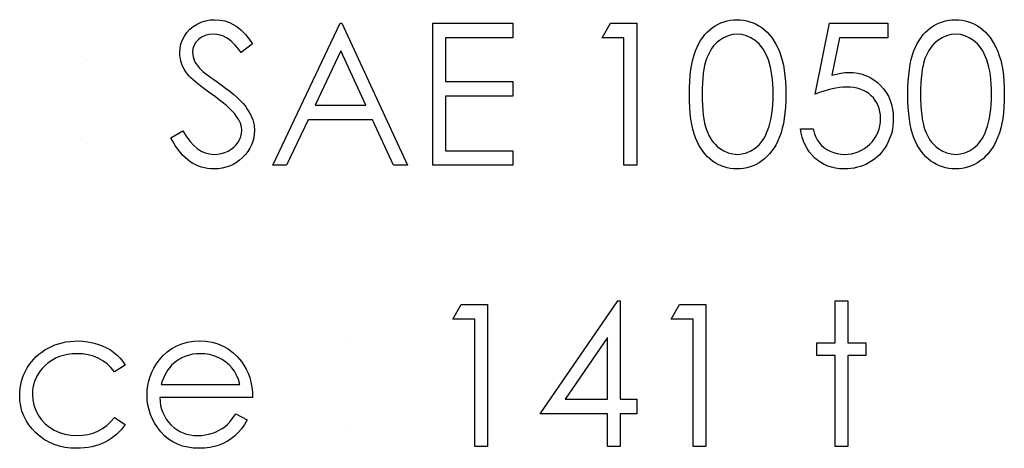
# Model space of a CAD drawing. Header units: inches. Extents: x 0.1 to 87.3, y 0.1 to 33.9.
# Tile 141 of 161: x 32.419 to 33.069, y 26.489 to 26.772. Entities that reach past the tile are written whole.
import ezdxf

# ---------------------------------------------------------------- set-up
doc = ezdxf.new("R2010")
doc.units = ezdxf.units.IN
doc.header["$MEASUREMENT"] = 0

msp = doc.modelspace()

# ---------------------------------------------------------------- linework, layer by layer
at = {"color": 7, "linetype": 'Continuous'}
for p, q in [((32.463949, 26.745993), (32.463949, 26.745993)), ((32.463949, 26.690705), (32.463949, 26.690705)), ((32.634622, 26.560216), (32.634622, 26.560216)), ((32.634622, 26.504927), (32.634622, 26.504927))]:
    msp.add_line(p, q, dxfattribs=at)
at = {"color": 7, "linetype": 'Continuous', "flags": 128}
for points in [[(32.518637, 26.694367), (32.526562, 26.699118), (32.526562, 26.699118), (32.528834, 26.695456), (32.531182, 26.692283), (32.533623, 26.689597), (32.536159, 26.6874), (32.538769, 26.685691), (32.541473, 26.68447), (32.544272, 26.683738), (32.547145, 26.683493), (32.547145, 26.683493), (32.549605, 26.683625), (32.55199, 26.684038), (32.5543, 26.684714), (32.556535, 26.685672), (32.558601, 26.686855), (32.560404, 26.688245), (32.561944, 26.689804), (32.563221, 26.69155), (32.564216, 26.693428), (32.564948, 26.695362), (32.565362, 26.697334), (32.565512, 26.699381), (32.565512, 26.699381), (32.565305, 26.70171), (32.564667, 26.704039), (32.563615, 26.706311), (32.56215, 26.708584), (32.56215, 26.708584), (32.560873, 26.71018), (32.559371, 26.711851), (32.557605, 26.713598), (32.555615, 26.715438), (32.55338, 26.717335), (32.55092, 26.719326), (32.548197, 26.721392), (32.545248, 26.723533), (32.545248, 26.723533), (32.5423, 26.725655), (32.539652, 26.727645), (32.537304, 26.729467), (32.535238, 26.731138), (32.533454, 26.73266), (32.531971, 26.734012), (32.530787, 26.735232), (32.529886, 26.736284), (32.529886, 26.736284), (32.528665, 26.737956), (32.527595, 26.739646), (32.526693, 26.741374), (32.525961, 26.743158), (32.525379, 26.744942), (32.524966, 26.746782), (32.524721, 26.74866), (32.524646, 26.750557), (32.524646, 26.750557), (32.524834, 26.753524), (32.525398, 26.756379), (32.526318, 26.759083), (32.527614, 26.761656), (32.529266, 26.764022), (32.531201, 26.766144), (32.533454, 26.767966), (32.53599, 26.769544), (32.53875, 26.770802), (32.541642, 26.771722), (32.544628, 26.772248), (32.547746, 26.772436), (32.547746, 26.772436), (32.551051, 26.772229), (32.554262, 26.771591), (32.557342, 26.77052), (32.560328, 26.769037), (32.561812, 26.768098), (32.563296, 26.76699), (32.564817, 26.765694), (32.566357, 26.764229), (32.567916, 26.762576), (32.569493, 26.760755), (32.571108, 26.758745), (32.572723, 26.756567), (32.572723, 26.756567), (32.565117, 26.750801), (32.565117, 26.750801), (32.563728, 26.752566), (32.562394, 26.754163), (32.561117, 26.755609), (32.559878, 26.756886), (32.558713, 26.758013), (32.557587, 26.758989), (32.556497, 26.759816), (32.555483, 26.760473), (32.553455, 26.761506), (32.551333, 26.762238), (32.549117, 26.76267), (32.546807, 26.76282), (32.546807, 26.76282), (32.543915, 26.762614), (32.541304, 26.761957), (32.538976, 26.760886), (32.53691, 26.759384), (32.53522, 26.757581), (32.534018, 26.755571), (32.533304, 26.753355), (32.53306, 26.750951), (32.53306, 26.750951), (32.533135, 26.749449), (32.533398, 26.747965), (32.533792, 26.746501), (32.534374, 26.745054), (32.535182, 26.74359), (32.536252, 26.742068), (32.537605, 26.740491), (32.539238, 26.738838), (32.539238, 26.738838), (32.539858, 26.738294), (32.540741, 26.73758), (32.541905, 26.736697), (32.543351, 26.735608), (32.54506, 26.73435), (32.547051, 26.732923), (32.549305, 26.731307), (32.55184, 26.729505), (32.55184, 26.729505), (32.554882, 26.72727), (32.55768, 26.72511), (32.560216, 26.723007), (32.562507, 26.72096), (32.564554, 26.718988), (32.566357, 26.717072), (32.567916, 26.715213), (32.569211, 26.71341), (32.571277, 26.709879), (32.572742, 26.706349), (32.573625, 26.702799), (32.573925, 26.69925), (32.573925, 26.69925), (32.573813, 26.696733), (32.573437, 26.694292), (32.572836, 26.691944), (32.571972, 26.689672), (32.570883, 26.687475), (32.569531, 26.685371), (32.567953, 26.683362), (32.566113, 26.681428), (32.564103, 26.679662), (32.562, 26.678122), (32.559784, 26.676827), (32.557474, 26.675775), (32.555051, 26.674949), (32.552516, 26.674348), (32.549887, 26.673991), (32.547145, 26.673878), (32.547145, 26.673878), (32.545023, 26.673953), (32.542938, 26.674179), (32.54091, 26.674535), (32.538938, 26.675061), (32.537022, 26.675719), (32.535144, 26.676526), (32.533323, 26.677484), (32.531539, 26.678592), (32.529811, 26.679869), (32.528121, 26.681353), (32.526449, 26.683024), (32.524815, 26.684902), (32.523219, 26.686968), (32.52166, 26.68924), (32.520139, 26.6917), (32.518637, 26.694367)], [(32.861185, 26.723119), (32.861241, 26.727627), (32.861429, 26.731871), (32.861748, 26.735871), (32.86218, 26.739589), (32.862725, 26.743045), (32.86342, 26.746238), (32.864227, 26.749167), (32.865147, 26.751834), (32.86618, 26.754294), (32.867326, 26.756604), (32.868584, 26.758745), (32.869936, 26.760755), (32.871382, 26.762595), (32.872922, 26.764285), (32.874575, 26.765806), (32.87634, 26.767196), (32.878181, 26.768417), (32.880078, 26.769487), (32.882012, 26.770389), (32.884021, 26.771121), (32.886068, 26.771703), (32.888172, 26.772117), (32.890313, 26.772361), (32.892529, 26.772436), (32.892529, 26.772436), (32.894764, 26.772361), (32.896961, 26.772117), (32.899083, 26.771703), (32.901168, 26.771121), (32.903196, 26.770389), (32.905168, 26.769487), (32.907102, 26.768417), (32.908961, 26.767177), (32.910745, 26.765788), (32.912454, 26.76421), (32.914051, 26.762482), (32.915553, 26.760604), (32.916962, 26.758539), (32.918276, 26.756322), (32.919478, 26.753937), (32.920605, 26.751383), (32.9216, 26.748641), (32.922483, 26.745674), (32.923215, 26.742482), (32.923816, 26.739064), (32.924286, 26.73542), (32.924624, 26.731533), (32.924812, 26.727439), (32.924887, 26.723119), (32.924887, 26.723119), (32.924812, 26.718819), (32.924624, 26.714743), (32.924286, 26.710875), (32.923835, 26.70725), (32.923234, 26.703851), (32.922502, 26.700677), (32.921657, 26.69771), (32.920661, 26.694987), (32.919553, 26.692452), (32.918351, 26.690085), (32.917055, 26.687869), (32.915647, 26.685803), (32.914145, 26.683907), (32.912529, 26.682179), (32.91082, 26.680601), (32.909018, 26.679193), (32.90714, 26.677953), (32.905205, 26.676864), (32.903215, 26.675963), (32.901186, 26.675211), (32.899102, 26.674629), (32.896961, 26.674216), (32.894764, 26.673953), (32.892529, 26.673878), (32.892529, 26.673878), (32.890313, 26.673953), (32.888172, 26.674197), (32.886068, 26.67461), (32.88404, 26.675174), (32.882049, 26.675888), (32.880115, 26.676789), (32.878237, 26.677841), (32.876415, 26.679043), (32.874669, 26.680414), (32.873016, 26.681935), (32.871476, 26.683625), (32.87003, 26.685484), (32.868678, 26.687475), (32.86742, 26.689635), (32.866255, 26.691963), (32.865204, 26.694442), (32.864265, 26.697128), (32.863438, 26.700076), (32.862762, 26.703288), (32.862199, 26.706743), (32.861748, 26.710443), (32.861429, 26.714424), (32.861241, 26.71865), (32.861185, 26.723119)], [(33.005415, 26.723119), (33.005472, 26.727627), (33.00566, 26.731871), (33.005979, 26.735871), (33.006411, 26.739589), (33.006956, 26.743045), (33.00765, 26.746238), (33.008458, 26.749167), (33.009378, 26.751834), (33.010411, 26.754294), (33.011557, 26.756604), (33.012815, 26.758745), (33.014167, 26.760755), (33.015613, 26.762595), (33.017153, 26.764285), (33.018806, 26.765806), (33.020571, 26.767196), (33.022412, 26.768417), (33.024308, 26.769487), (33.026243, 26.770389), (33.028252, 26.771121), (33.030299, 26.771703), (33.032403, 26.772117), (33.034543, 26.772361), (33.036759, 26.772436), (33.036759, 26.772436), (33.038994, 26.772361), (33.041192, 26.772117), (33.043314, 26.771703), (33.045398, 26.771121), (33.047427, 26.770389), (33.049398, 26.769487), (33.051333, 26.768417), (33.053192, 26.767177), (33.054976, 26.765788), (33.056685, 26.76421), (33.058281, 26.762482), (33.059784, 26.760604), (33.061192, 26.758539), (33.062507, 26.756322), (33.063709, 26.753937), (33.064836, 26.751383), (33.065831, 26.748641), (33.066714, 26.745674), (33.067446, 26.742482), (33.068047, 26.739064), (33.068517, 26.73542), (33.068855, 26.731533), (33.069042, 26.727439), (33.069118, 26.723119), (33.069118, 26.723119), (33.069042, 26.718819), (33.068855, 26.714743), (33.068517, 26.710875), (33.068066, 26.70725), (33.067465, 26.703851), (33.066732, 26.700677), (33.065887, 26.69771), (33.064892, 26.694987), (33.063784, 26.692452), (33.062582, 26.690085), (33.061286, 26.687869), (33.059878, 26.685803), (33.058375, 26.683907), (33.05676, 26.682179), (33.055051, 26.680601), (33.053248, 26.679193), (33.05137, 26.677953), (33.049436, 26.676864), (33.047445, 26.675963), (33.045417, 26.675211), (33.043333, 26.674629), (33.041192, 26.674216), (33.038994, 26.673953), (33.036759, 26.673878), (33.036759, 26.673878), (33.034543, 26.673953), (33.032403, 26.674197), (33.030299, 26.67461), (33.028271, 26.675174), (33.02628, 26.675888), (33.024346, 26.676789), (33.022468, 26.677841), (33.020646, 26.679043), (33.0189, 26.680414), (33.017247, 26.681935), (33.015707, 26.683625), (33.014261, 26.685484), (33.012909, 26.687475), (33.011651, 26.689635), (33.010486, 26.691963), (33.009435, 26.694442), (33.008496, 26.697128), (33.007669, 26.700076), (33.006993, 26.703288), (33.00643, 26.706743), (33.005979, 26.710443), (33.00566, 26.714424), (33.005472, 26.71865), (33.005416, 26.723119)], [(32.631617, 26.770032), (32.674887, 26.676282), (32.674887, 26.676282), (32.665741, 26.676282), (32.665741, 26.676282), (32.651881, 26.70633), (32.651881, 26.70633), (32.609382, 26.70633), (32.609382, 26.70633), (32.595128, 26.676282), (32.595128, 26.676282), (32.585944, 26.676282), (32.585944, 26.676282), (32.630416, 26.770032), (32.630416, 26.770032), (32.631618, 26.770032)], [(32.691713, 26.770032), (32.744598, 26.770032), (32.744598, 26.770032), (32.744598, 26.760417), (32.744598, 26.760417), (32.700127, 26.760417), (32.700127, 26.760417), (32.700127, 26.73157), (32.700127, 26.73157), (32.744598, 26.73157), (32.744598, 26.73157), (32.744598, 26.721955), (32.744598, 26.721955), (32.700127, 26.721955), (32.700127, 26.721955), (32.700127, 26.685897), (32.700127, 26.685897), (32.744598, 26.685897), (32.744598, 26.685897), (32.744598, 26.676282), (32.744598, 26.676282), (32.691714, 26.676282), (32.691714, 26.676282), (32.691714, 26.770032)], [(32.808995, 26.770032), (32.826329, 26.770032), (32.826329, 26.770032), (32.826329, 26.676282), (32.826329, 26.676282), (32.817916, 26.676282), (32.817916, 26.676282), (32.817916, 26.760417), (32.817916, 26.760417), (32.803493, 26.760417), (32.803493, 26.760417), (32.808995, 26.770032)], [(32.992194, 26.770032), (32.992194, 26.760417), (32.992194, 26.760417), (32.960306, 26.760417), (32.960306, 26.760417), (32.955254, 26.735758), (32.955254, 26.735758), (32.95824, 26.736547), (32.961076, 26.737129), (32.963761, 26.737467), (32.966297, 26.73758), (32.966297, 26.73758), (32.969433, 26.737449), (32.972438, 26.737035), (32.975292, 26.736359), (32.978015, 26.73542), (32.980588, 26.734218), (32.983011, 26.732735), (32.985302, 26.730988), (32.987462, 26.72896), (32.989415, 26.726725), (32.991105, 26.724359), (32.992551, 26.721824), (32.993716, 26.719157), (32.994636, 26.716321), (32.995274, 26.713335), (32.995669, 26.710199), (32.9958, 26.706912), (32.9958, 26.706912), (32.995725, 26.704621), (32.995537, 26.702367), (32.995199, 26.70017), (32.99473, 26.69801), (32.994129, 26.695907), (32.993396, 26.69386), (32.992514, 26.691851), (32.991518, 26.689879), (32.99041, 26.688001), (32.98919, 26.686235), (32.987894, 26.684583), (32.986504, 26.683043), (32.985002, 26.681615), (32.983405, 26.680301), (32.981734, 26.679099), (32.97995, 26.67801), (32.978091, 26.677033), (32.976156, 26.676207), (32.974166, 26.675493), (32.9721, 26.674911), (32.969959, 26.67446), (32.967743, 26.674141), (32.965452, 26.673934), (32.963104, 26.673878), (32.963104, 26.673878), (32.960306, 26.673991), (32.95762, 26.674348), (32.955048, 26.674911), (32.952587, 26.675719), (32.95024, 26.676751), (32.948005, 26.678028), (32.945864, 26.679512), (32.943855, 26.68124), (32.941995, 26.683155), (32.940343, 26.685202), (32.938878, 26.687381), (32.937601, 26.68971), (32.93653, 26.692151), (32.935666, 26.694743), (32.93499, 26.697466), (32.934502, 26.70032), (32.934502, 26.70032), (32.942916, 26.70032), (32.942916, 26.70032), (32.943592, 26.697654), (32.944456, 26.695269), (32.945526, 26.693128), (32.946784, 26.69125), (32.948268, 26.689597), (32.949977, 26.688113), (32.951911, 26.68678), (32.954071, 26.685634), (32.956362, 26.684695), (32.958728, 26.684038), (32.961132, 26.683625), (32.963592, 26.683493), (32.963592, 26.683493), (32.965996, 26.683606), (32.968306, 26.683925), (32.970541, 26.684451), (32.972682, 26.685202), (32.974729, 26.686141), (32.976701, 26.687325), (32.978579, 26.688696), (32.980382, 26.690292), (32.982016, 26.692038), (32.983443, 26.693898), (32.984645, 26.69587), (32.98564, 26.697935), (32.98641, 26.700114), (32.986955, 26.702386), (32.987274, 26.704771), (32.987387, 26.707269), (32.987387, 26.707269), (32.987293, 26.709523), (32.987011, 26.711664), (32.986523, 26.713692), (32.985847, 26.715607), (32.984983, 26.717429), (32.983931, 26.719138), (32.982673, 26.720734), (32.981227, 26.722218), (32.979631, 26.72357), (32.977884, 26.724734), (32.976025, 26.725711), (32.974034, 26.726537), (32.971912, 26.727157), (32.969658, 26.727608), (32.967292, 26.727871), (32.964776, 26.727965), (32.964776, 26.727965), (32.962597, 26.727889), (32.960287, 26.727664), (32.957883, 26.727289), (32.955348, 26.726763), (32.952719, 26.726087), (32.949958, 26.72526), (32.947104, 26.724284), (32.944118, 26.723157), (32.944118, 26.723157), (32.953733, 26.770032), (32.953733, 26.770032), (32.992194, 26.770032)], [(32.869598, 26.723157), (32.869636, 26.719401), (32.869786, 26.71587), (32.870011, 26.712565), (32.870312, 26.709523), (32.870725, 26.706706), (32.871213, 26.704114), (32.871796, 26.701766), (32.872472, 26.699663), (32.873242, 26.697729), (32.874087, 26.695926), (32.875007, 26.694236), (32.876021, 26.692677), (32.877129, 26.691231), (32.878312, 26.689897), (32.879589, 26.688696), (32.880941, 26.687606), (32.883796, 26.685803), (32.886726, 26.684526), (32.88973, 26.683756), (32.89281, 26.683493), (32.89281, 26.683493), (32.895909, 26.683738), (32.898914, 26.684508), (32.901806, 26.685747), (32.904604, 26.687512), (32.905938, 26.688583), (32.907177, 26.689766), (32.908342, 26.691099), (32.909431, 26.692545), (32.910426, 26.694104), (32.911346, 26.695813), (32.912173, 26.697635), (32.912924, 26.699588), (32.912924, 26.699588), (32.91375, 26.702104), (32.914483, 26.704734), (32.915084, 26.707494), (32.915591, 26.710368), (32.915966, 26.713373), (32.916248, 26.716509), (32.916417, 26.719777), (32.916473, 26.723157), (32.916473, 26.723157), (32.916417, 26.726537), (32.916285, 26.729767), (32.916023, 26.732829), (32.915685, 26.73574), (32.915234, 26.7385), (32.914708, 26.741092), (32.914051, 26.743533), (32.913318, 26.745824), (32.912492, 26.747965), (32.91159, 26.749937), (32.910614, 26.751778), (32.909562, 26.753468), (32.908435, 26.755008), (32.907215, 26.756398), (32.905938, 26.757637), (32.904586, 26.758726), (32.90175, 26.76051), (32.898858, 26.761806), (32.895872, 26.762557), (32.89281, 26.76282), (32.89281, 26.76282), (32.889712, 26.762557), (32.886688, 26.761806), (32.883777, 26.76051), (32.880941, 26.758726), (32.879589, 26.757656), (32.878331, 26.756454), (32.877148, 26.755121), (32.876059, 26.753675), (32.875044, 26.752116), (32.874105, 26.750426), (32.87326, 26.748623), (32.87249, 26.746688), (32.871814, 26.744585), (32.871232, 26.742237), (32.870725, 26.739665), (32.870331, 26.736829), (32.870011, 26.733768), (32.869786, 26.730481), (32.869636, 26.726932), (32.869598, 26.723157)], [(33.013828, 26.723157), (33.013867, 26.719401), (33.014017, 26.71587), (33.014242, 26.712565), (33.014543, 26.709523), (33.014956, 26.706706), (33.015444, 26.704114), (33.016026, 26.701766), (33.016702, 26.699663), (33.017472, 26.697729), (33.018317, 26.695926), (33.019238, 26.694236), (33.020252, 26.692677), (33.02136, 26.691231), (33.022543, 26.689897), (33.02382, 26.688696), (33.025172, 26.687606), (33.028027, 26.685803), (33.030956, 26.684526), (33.033961, 26.683756), (33.037041, 26.683493), (33.037041, 26.683493), (33.04014, 26.683738), (33.043145, 26.684508), (33.046037, 26.685747), (33.048835, 26.687512), (33.050168, 26.688583), (33.051408, 26.689766), (33.052572, 26.691099), (33.053662, 26.692545), (33.054657, 26.694104), (33.055577, 26.695813), (33.056403, 26.697635), (33.057155, 26.699588), (33.057155, 26.699588), (33.057981, 26.702104), (33.058713, 26.704734), (33.059314, 26.707494), (33.059821, 26.710368), (33.060197, 26.713373), (33.060479, 26.716509), (33.060648, 26.719777), (33.060704, 26.723157), (33.060704, 26.723157), (33.060648, 26.726537), (33.060516, 26.729767), (33.060253, 26.732829), (33.059915, 26.73574), (33.059465, 26.7385), (33.058939, 26.741092), (33.058281, 26.743533), (33.057549, 26.745824), (33.056723, 26.747965), (33.055821, 26.749937), (33.054845, 26.751778), (33.053793, 26.753468), (33.052666, 26.755008), (33.051445, 26.756398), (33.050168, 26.757637), (33.048816, 26.758726), (33.04598, 26.76051), (33.043088, 26.761806), (33.040102, 26.762557), (33.037041, 26.76282), (33.037041, 26.76282), (33.033942, 26.762557), (33.030919, 26.761806), (33.028008, 26.76051), (33.025172, 26.758726), (33.02382, 26.757656), (33.022562, 26.756454), (33.021379, 26.755121), (33.020289, 26.753675), (33.019275, 26.752116), (33.018336, 26.750426), (33.017491, 26.748623), (33.016721, 26.746688), (33.016045, 26.744585), (33.015463, 26.742237), (33.014956, 26.739665), (33.014561, 26.736829), (33.014242, 26.733768), (33.014017, 26.730481), (33.013867, 26.726932), (33.013829, 26.723157)], [(32.630922, 26.751759), (32.613945, 26.715945), (32.613945, 26.715945), (32.647449, 26.715945), (32.647449, 26.715945), (32.630923, 26.751759)], [(32.710437, 26.584254), (32.727771, 26.584254), (32.727771, 26.584254), (32.727771, 26.490504), (32.727771, 26.490504), (32.719358, 26.490504), (32.719358, 26.490504), (32.719358, 26.574639), (32.719358, 26.574639), (32.704935, 26.574639), (32.704935, 26.574639), (32.710437, 26.584254)], [(32.813802, 26.586658), (32.815512, 26.586658), (32.815512, 26.586658), (32.815512, 26.521754), (32.815512, 26.521754), (32.826329, 26.521754), (32.826329, 26.521754), (32.826329, 26.512139), (32.826329, 26.512139), (32.815512, 26.512139), (32.815512, 26.512139), (32.815512, 26.490504), (32.815512, 26.490504), (32.807098, 26.490504), (32.807098, 26.490504), (32.807098, 26.512139), (32.807098, 26.512139), (32.762627, 26.512139), (32.762627, 26.512139), (32.813803, 26.586658)], [(32.854667, 26.584254), (32.872002, 26.584254), (32.872002, 26.584254), (32.872002, 26.490504), (32.872002, 26.490504), (32.863589, 26.490504), (32.863589, 26.490504), (32.863589, 26.574639), (32.863589, 26.574639), (32.849166, 26.574639), (32.849166, 26.574639), (32.854668, 26.584254)], [(32.957338, 26.586658), (32.965752, 26.586658), (32.965752, 26.586658), (32.965752, 26.559014), (32.965752, 26.559014), (32.977771, 26.559014), (32.977771, 26.559014), (32.977771, 26.550601), (32.977771, 26.550601), (32.965752, 26.550601), (32.965752, 26.550601), (32.965752, 26.490504), (32.965752, 26.490504), (32.957339, 26.490504), (32.957339, 26.490504), (32.957339, 26.550601), (32.957339, 26.550601), (32.945319, 26.550601), (32.945319, 26.550601), (32.945319, 26.559014), (32.945319, 26.559014), (32.957339, 26.559014), (32.957339, 26.559014), (32.957339, 26.586658)], [(32.807098, 26.521754), (32.807098, 26.56247), (32.807098, 26.56247), (32.779154, 26.521754), (32.779154, 26.521754), (32.807098, 26.521754)], [(32.488588, 26.544159), (32.481546, 26.539783), (32.481546, 26.539783), (32.479161, 26.5426), (32.476551, 26.545042), (32.473752, 26.547107), (32.470748, 26.548798), (32.467517, 26.550112), (32.464081, 26.551051), (32.460456, 26.551615), (32.456606, 26.551802), (32.456606, 26.551802), (32.453526, 26.551671), (32.450559, 26.551314), (32.447742, 26.550694), (32.445057, 26.549849), (32.442502, 26.548741), (32.44008, 26.547389), (32.437789, 26.545812), (32.435629, 26.543971), (32.433676, 26.541962), (32.431986, 26.53984), (32.43054, 26.537624), (32.429375, 26.535295), (32.428455, 26.532872), (32.427816, 26.530337), (32.427422, 26.527689), (32.427291, 26.524947), (32.427291, 26.524947), (32.427535, 26.52136), (32.428248, 26.517886), (32.42945, 26.514505), (32.431122, 26.511238), (32.433225, 26.508214), (32.435685, 26.505528), (32.438483, 26.503218), (32.441657, 26.501265), (32.445113, 26.499707), (32.448756, 26.498599), (32.452606, 26.497941), (32.456663, 26.497716), (32.456663, 26.497716), (32.460381, 26.497904), (32.46393, 26.498467), (32.467292, 26.499406), (32.470503, 26.500721), (32.473527, 26.502411), (32.476363, 26.504477), (32.479048, 26.506918), (32.481546, 26.509735), (32.481546, 26.509735), (32.488589, 26.505115), (32.488589, 26.505115), (32.487312, 26.503294), (32.485922, 26.501566), (32.484419, 26.499951), (32.482823, 26.498448), (32.481133, 26.49704), (32.479311, 26.495744), (32.477396, 26.494542), (32.475386, 26.493453), (32.473283, 26.492476), (32.471104, 26.491631), (32.46887, 26.490918), (32.466541, 26.490335), (32.464156, 26.489885), (32.461677, 26.489565), (32.459142, 26.489359), (32.456531, 26.489302), (32.456531, 26.489302), (32.45255, 26.489453), (32.448756, 26.489941), (32.445132, 26.49073), (32.441676, 26.491838), (32.43839, 26.493265), (32.435272, 26.495012), (32.432342, 26.497077), (32.429582, 26.499462), (32.427065, 26.502073), (32.424906, 26.504834), (32.423065, 26.507707), (32.421563, 26.51073), (32.42038, 26.513904), (32.419553, 26.517191), (32.419046, 26.520628), (32.418877, 26.524196), (32.418877, 26.524196), (32.418952, 26.526618), (32.419196, 26.529003), (32.419572, 26.531351), (32.420135, 26.533642), (32.42083, 26.535896), (32.421694, 26.538112), (32.422708, 26.540271), (32.423873, 26.542394), (32.425187, 26.544441), (32.426615, 26.546356), (32.428154, 26.548178), (32.429826, 26.549868), (32.431591, 26.551446), (32.433488, 26.55291), (32.435516, 26.554263), (32.437638, 26.555502), (32.439854, 26.55661), (32.442146, 26.557568), (32.444493, 26.558375), (32.446916, 26.559033), (32.449395, 26.559559), (32.45193, 26.559915), (32.45454, 26.560141), (32.457226, 26.560216), (32.457226, 26.560216), (32.460588, 26.560084), (32.463912, 26.55969), (32.467161, 26.559052), (32.470353, 26.558131), (32.473396, 26.557005), (32.476213, 26.555727), (32.478767, 26.554281), (32.481095, 26.552685), (32.483218, 26.550901), (32.485171, 26.548892), (32.486974, 26.546638), (32.488589, 26.544159)], [(32.561643, 26.512139), (32.569118, 26.508214), (32.569118, 26.508214), (32.567277, 26.505078), (32.565305, 26.502261), (32.563202, 26.499744), (32.560948, 26.497566), (32.558563, 26.495669), (32.556047, 26.494016), (32.553361, 26.492589), (32.550544, 26.491406), (32.547558, 26.490486), (32.544384, 26.489828), (32.541023, 26.489434), (32.537473, 26.489302), (32.537473, 26.489302), (32.533529, 26.489471), (32.529811, 26.489979), (32.526318, 26.490824), (32.523031, 26.492007), (32.519989, 26.493528), (32.517153, 26.495387), (32.514524, 26.497584), (32.512139, 26.50012), (32.509998, 26.502862), (32.508139, 26.505697), (32.50658, 26.508627), (32.505303, 26.511651), (32.504289, 26.514749), (32.503575, 26.517923), (32.503162, 26.52121), (32.503012, 26.524571), (32.503012, 26.524571), (32.503143, 26.527726), (32.5035, 26.530806), (32.50412, 26.533792), (32.504984, 26.536703), (32.506092, 26.53952), (32.507444, 26.542243), (32.509059, 26.544891), (32.510899, 26.547445), (32.510899, 26.547445), (32.51351, 26.550431), (32.516327, 26.553042), (32.51935, 26.55522), (32.522599, 26.557023), (32.526055, 26.558413), (32.529717, 26.559427), (32.533586, 26.560009), (32.53768, 26.560216), (32.53768, 26.560216), (32.541886, 26.560009), (32.545887, 26.559371), (32.549661, 26.558319), (32.553211, 26.556854), (32.556554, 26.554957), (32.559671, 26.552629), (32.562582, 26.549887), (32.565268, 26.546732), (32.565268, 26.546732), (32.566995, 26.544272), (32.568479, 26.54168), (32.569756, 26.538919), (32.570789, 26.536027), (32.571615, 26.532985), (32.572216, 26.529792), (32.572573, 26.526449), (32.572723, 26.522956), (32.572723, 26.522956), (32.511425, 26.522956), (32.511425, 26.522956), (32.511594, 26.520252), (32.51197, 26.51766), (32.512571, 26.5152), (32.513397, 26.512871), (32.514411, 26.510674), (32.515651, 26.50859), (32.517116, 26.506636), (32.518787, 26.504796), (32.520627, 26.503143), (32.522562, 26.501697), (32.524609, 26.500477), (32.526769, 26.499481), (32.529022, 26.498711), (32.531388, 26.498167), (32.533849, 26.497829), (32.536421, 26.497716), (32.536421, 26.497716), (32.538938, 26.49781), (32.541398, 26.49811), (32.54384, 26.498617), (32.546243, 26.499312), (32.548553, 26.500176), (32.550676, 26.50119), (32.55261, 26.502317), (32.554375, 26.503575), (32.556084, 26.505096), (32.557868, 26.50705), (32.559727, 26.509378), (32.561643, 26.512139)], [(32.564309, 26.53137), (32.563314, 26.534694), (32.562094, 26.537661), (32.560685, 26.540271), (32.55907, 26.542525), (32.55723, 26.544516), (32.555089, 26.5463), (32.552685, 26.547877), (32.549999, 26.549248), (32.547145, 26.550375), (32.544196, 26.551164), (32.541192, 26.551652), (32.538112, 26.551802), (32.538112, 26.551802), (32.535595, 26.551709), (32.533154, 26.551408), (32.530806, 26.550901), (32.528571, 26.550206), (32.526393, 26.549286), (32.524327, 26.548197), (32.522355, 26.546882), (32.520458, 26.54538), (32.520458, 26.54538), (32.519144, 26.54414), (32.517923, 26.54275), (32.516778, 26.541229), (32.515726, 26.539558), (32.514749, 26.537717), (32.513848, 26.535745), (32.51304, 26.533642), (32.512308, 26.53137), (32.512308, 26.53137), (32.56431, 26.53137)]]:
    msp.add_lwpolyline(points, dxfattribs=at)

doc.saveas('drawing.dxf')
